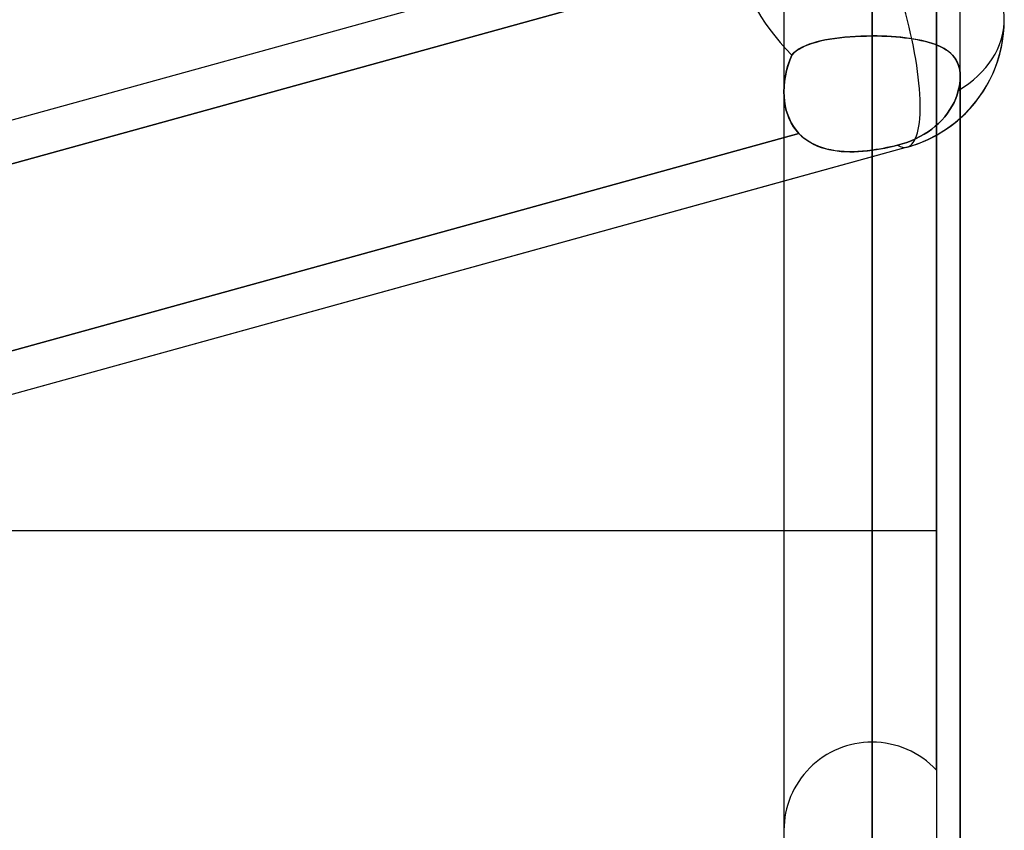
# Model space of a CAD drawing. Header units: millimetres. Extents: x -132 to 52, y -156 to 156.
# Tile 36 of 79: x -29.68 to -24.1, y -33.2 to -28.6. Entities that reach past the tile are written whole.
import ezdxf

# ---------------------------------------------------------------- set-up
doc = ezdxf.new("R2010")
doc.units = ezdxf.units.MM
doc.layers.add('MAIN-1', color=7, linetype='Continuous')

msp = doc.modelspace()

# ---------------------------------------------------------------- linework, layer by layer
at = {"layer": 'MAIN-1'}
for p, q in [((-24.85, 0), (-24.85, -76.1016)), ((-25.35, 0), (-25.35, -75.6323)), ((-25.35, 0), (-25.35, -75.6323)), ((-24.85, -76.1016), (-24.85, 0)), ((-24.85, -75.4408), (-24.85, 0)), ((-24.35, -75.6323), (-24.35, 0)), ((-24.35, -75.6323), (-24.35, 0)), ((-24.485, -24.2332), (-24.485, -31.5)), ((-24.85, -25.1462), (-24.85, -32.7)), ((-24.485, -32.8583), (-24.485, -25.1976)), ((-25.35, -25.378), (-25.35, -33.2)), ((-25.35, -25.378), (-25.35, -33.2)), ((-24.485, -25.6827), (-24.485, -33.5417)), ((-24.85, -33.7), (-24.85, -25.8562)), ((-24.85, -25.8562), (-24.85, -28.6947)), ((-24.85, -28.6947), (-24.85, -25.8562)), ((-24.485, -26.5586), (-24.485, -32.8583)), ((-24.485, -27.4271), (-24.485, -36)), ((-24.485, -27.4271), (-24.485, -36)), ((-24.85, -27.6975), (-24.85, -75.4408)), ((-25.3988, -27.976), (-63.4497, -38.4861)), ((-25.3988, -27.976), (-37.15, -31.2218)), ((-25.3051, -28.1978), (-37.176, -31.4767)), ((-37.15, -31.4696), (-25.35, -28.2102)), ((-25.0637, -28.7085), (-25.0353, -28.7048)), ((-25.0338, -28.7046), (-25.0619, -28.7082)), ((-25.0353, -28.7048), (-25.006, -28.7017)), ((-25.0046, -28.7016), (-25.0338, -28.7046)), ((-25.006, -28.7017), (-24.9758, -28.6992)), ((-24.9747, -28.6991), (-25.0046, -28.7016)), ((-24.9758, -28.6992), (-24.9451, -28.6972)), ((-24.9441, -28.6972), (-24.9747, -28.6991)), ((-24.9451, -28.6972), (-24.9138, -28.6958)), ((-24.9131, -28.6958), (-24.9441, -28.6972)), ((-24.9138, -28.6958), (-24.8821, -28.695)), ((-24.8817, -28.695), (-24.9131, -28.6958)), ((-24.8821, -28.695), (-24.85, -28.6947)), ((-24.85, -28.6947), (-24.8817, -28.695)), ((-24.85, -28.6947), (-24.85, -37.7)), ((-24.822, -28.6949), (-24.85, -28.6947)), ((-24.85, -28.6947), (-24.8226, -28.6949)), ((-24.8226, -28.6949), (-24.7955, -28.6955)), ((-24.7944, -28.6956), (-24.822, -28.6949)), ((-24.7955, -28.6955), (-24.7686, -28.6965)), ((-24.767, -28.6966), (-24.7944, -28.6956)), ((-24.7686, -28.6965), (-24.7421, -28.698)), ((-24.74, -28.6981), (-24.767, -28.6966)), ((-24.7421, -28.698), (-24.7159, -28.6998)), ((-24.7135, -28.7), (-24.74, -28.6981)), ((-24.7159, -28.6998), (-24.6902, -28.7021)), ((-24.6874, -28.7024), (-24.7135, -28.7)), ((-24.6902, -28.7021), (-24.6652, -28.7048)), ((-24.662, -28.7051), (-24.6874, -28.7024)), ((-24.6652, -28.7048), (-24.6409, -28.7078)), ((-24.6373, -28.7083), (-24.662, -28.7051)), ((-25.2643, -28.7694), (-25.2474, -28.7598)), ((-25.2458, -28.759), (-25.263, -28.7686)), ((-25.2474, -28.7598), (-25.2291, -28.7511)), ((-25.2272, -28.7502), (-25.2458, -28.759)), ((-25.2291, -28.7511), (-25.2094, -28.743)), ((-25.2072, -28.7422), (-25.2272, -28.7502)), ((-25.2094, -28.743), (-25.1883, -28.7357)), ((-25.186, -28.7349), (-25.2072, -28.7422)), ((-25.1883, -28.7357), (-25.1658, -28.729)), ((-25.1635, -28.7283), (-25.186, -28.7349)), ((-25.1658, -28.729), (-25.142, -28.7229)), ((-25.1398, -28.7224), (-25.1635, -28.7283)), ((-25.142, -28.7229), (-25.1171, -28.7175)), ((-25.115, -28.7171), (-25.1398, -28.7224)), ((-25.1171, -28.7175), (-25.091, -28.7127)), ((-25.089, -28.7124), (-25.115, -28.7171)), ((-25.091, -28.7127), (-25.0637, -28.7085)), ((-25.0619, -28.7082), (-25.089, -28.7124)), ((-24.6409, -28.7078), (-24.6174, -28.7113)), ((-24.6135, -28.712), (-24.6373, -28.7083)), ((-24.6174, -28.7113), (-24.5946, -28.7153)), ((-24.5905, -28.716), (-24.6135, -28.712)), ((-24.5946, -28.7153), (-24.5728, -28.7196)), ((-24.5684, -28.7206), (-24.5905, -28.716)), ((-24.5728, -28.7196), (-24.5517, -28.7244)), ((-24.5472, -28.7255), (-24.5684, -28.7206)), ((-24.5517, -28.7244), (-24.5316, -28.7297)), ((-24.527, -28.731), (-24.5472, -28.7255)), ((-24.5316, -28.7297), (-24.5124, -28.7355)), ((-24.5077, -28.737), (-24.527, -28.731)), ((-24.5124, -28.7355), (-24.494, -28.7417)), ((-24.4895, -28.7435), (-24.5077, -28.737)), ((-24.494, -28.7417), (-24.4767, -28.7486)), ((-24.4723, -28.7505), (-24.4895, -28.7435)), ((-24.4767, -28.7486), (-24.4603, -28.756)), ((-24.4562, -28.758), (-24.4723, -28.7505)), ((-24.4603, -28.756), (-24.445, -28.764)), ((-24.4411, -28.7661), (-24.4562, -28.758)), ((-25.3173, -28.832), (-25.3061, -28.8032)), ((-25.3061, -28.8032), (-25.3172, -28.8318)), ((-25.2932, -28.7906), (-25.3061, -28.8032)), ((-25.3061, -28.8032), (-25.2936, -28.791)), ((-25.2936, -28.791), (-25.2797, -28.7798)), ((-25.2788, -28.7791), (-25.2932, -28.7906)), ((-25.2797, -28.7798), (-25.2643, -28.7694)), ((-25.263, -28.7686), (-25.2788, -28.7791)), ((-24.445, -28.764), (-24.4307, -28.7726)), ((-24.4272, -28.7749), (-24.4411, -28.7661)), ((-24.4307, -28.7726), (-24.4174, -28.7819)), ((-24.4144, -28.7843), (-24.4272, -28.7749)), ((-24.4174, -28.7819), (-24.4053, -28.792)), ((-24.4027, -28.7943), (-24.4144, -28.7843)), ((-24.4053, -28.792), (-24.3942, -28.8029)), ((-24.3921, -28.8051), (-24.4027, -28.7943)), ((-24.3942, -28.8029), (-24.3842, -28.8146)), ((-24.3826, -28.8167), (-24.3921, -28.8051)), ((-24.3842, -28.8146), (-24.3754, -28.8273)), ((-24.3742, -28.8293), (-24.3826, -28.8167)), ((-25.3351, -28.8912), (-25.327, -28.8614)), ((-25.3268, -28.8609), (-25.3349, -28.8906)), ((-25.327, -28.8614), (-25.3173, -28.832)), ((-25.3172, -28.8318), (-25.3268, -28.8609)), ((-24.3754, -28.8273), (-24.3678, -28.841)), ((-24.367, -28.8427), (-24.3742, -28.8293)), ((-24.3678, -28.841), (-24.3615, -28.8557)), ((-24.3609, -28.8572), (-24.367, -28.8427)), ((-24.3615, -28.8557), (-24.3565, -28.8715)), ((-24.3562, -28.8727), (-24.3609, -28.8572)), ((-24.3565, -28.8715), (-24.3529, -28.8883)), ((-24.3527, -28.8892), (-24.3562, -28.8727)), ((-25.3413, -28.9206), (-25.3461, -28.9509)), ((-25.3461, -28.9513), (-25.3415, -28.9213)), ((-25.3415, -28.9213), (-25.3351, -28.8912)), ((-25.3349, -28.8906), (-25.3413, -28.9206)), ((-24.3529, -28.8883), (-24.3507, -28.906)), ((-24.3507, -28.9065), (-24.3527, -28.8892)), ((-24.3507, -28.906), (-24.35, -28.9247)), ((-24.35, -28.9247), (-24.3507, -28.9065)), ((-24.3503, -28.9372), (-24.35, -28.9247)), ((-24.35, -28.9247), (-24.3503, -28.9371)), ((-24.35, -38.2), (-24.35, -28.9247)), ((-24.35, -28.9247), (-24.35, -38.2)), ((-25.349, -28.9811), (-25.35, -29.011)), ((-25.35, -29.011), (-25.349, -28.9813)), ((-25.3461, -28.9509), (-25.349, -28.9811)), ((-25.349, -28.9813), (-25.3461, -28.9513)), ((-24.3576, -28.9905), (-24.3548, -28.9767)), ((-24.3548, -28.9767), (-24.3576, -28.9905)), ((-24.3548, -28.9767), (-24.3527, -28.9631)), ((-24.3527, -28.9631), (-24.3548, -28.9767)), ((-24.3527, -28.9631), (-24.3512, -28.9499)), ((-24.3512, -28.9499), (-24.3527, -28.9631)), ((-24.3503, -28.9371), (-24.3512, -28.9499)), ((-24.3512, -28.9499), (-24.3503, -28.9372)), ((-25.35, -29.011), (-25.3492, -29.0384)), ((-25.3492, -29.0385), (-25.35, -29.011)), ((-25.35, -29.012), (-25.35, -38.2)), ((-25.35, -29.012), (-25.35, -38.2)), ((-25.3492, -29.0384), (-25.3467, -29.0653)), ((-25.3467, -29.0655), (-25.3492, -29.0385)), ((-24.3677, -29.0277), (-24.3759, -29.0501)), ((-24.3759, -29.0501), (-24.3677, -29.0277)), ((-24.3609, -29.0045), (-24.3677, -29.0277)), ((-24.3677, -29.0277), (-24.3609, -29.0045)), ((-24.3609, -29.0045), (-24.3576, -28.9905)), ((-24.3576, -28.9905), (-24.3609, -29.0045)), ((-25.3467, -29.0653), (-25.3425, -29.0916)), ((-25.3425, -29.0918), (-25.3467, -29.0655)), ((-25.3425, -29.0916), (-25.3365, -29.1172)), ((-25.3365, -29.1172), (-25.3425, -29.0918)), ((-24.396, -29.0919), (-24.4083, -29.1125)), ((-24.4083, -29.1125), (-24.396, -29.0919)), ((-24.3853, -29.0714), (-24.396, -29.0919)), ((-24.396, -29.0919), (-24.3853, -29.0714)), ((-24.3759, -29.0501), (-24.3853, -29.0714)), ((-24.3853, -29.0714), (-24.3759, -29.0501)), ((-25.3365, -29.1172), (-25.3288, -29.1419)), ((-25.3288, -29.1418), (-25.3365, -29.1172)), ((-25.3194, -29.1654), (-25.3288, -29.1418)), ((-25.3288, -29.1419), (-25.3193, -29.1655)), ((-24.4381, -29.1531), (-24.4552, -29.1723)), ((-24.4552, -29.1723), (-24.4381, -29.1531)), ((-24.4224, -29.1331), (-24.4381, -29.1531)), ((-24.4381, -29.1531), (-24.4224, -29.1331)), ((-24.4083, -29.1125), (-24.4224, -29.1331)), ((-24.4224, -29.1331), (-24.4083, -29.1125)), ((-25.3081, -29.188), (-25.3194, -29.1654)), ((-25.3193, -29.1655), (-25.3082, -29.1879)), ((-25.3082, -29.1879), (-25.2954, -29.209)), ((-25.2952, -29.2092), (-25.3081, -29.188)), ((-25.2954, -29.209), (-25.2809, -29.2289)), ((-25.2808, -29.229), (-25.2952, -29.2092)), ((-24.4918, -29.2071), (-24.5111, -29.2226)), ((-24.5111, -29.2226), (-24.4918, -29.2071)), ((-24.4732, -29.1904), (-24.4918, -29.2071)), ((-24.4918, -29.2071), (-24.4732, -29.1904)), ((-24.4552, -29.1723), (-24.4732, -29.1904)), ((-24.4732, -29.1904), (-24.4552, -29.1723)), ((-25.2648, -29.2474), (-37.1578, -32.5324)), ((-37.1578, -32.5324), (-25.2648, -29.2474)), ((-25.2809, -29.2289), (-25.2648, -29.2474)), ((-25.2648, -29.2474), (-25.2808, -29.229)), ((-25.2487, -29.263), (-25.2648, -29.2474)), ((-25.2648, -29.2474), (-25.2495, -29.2623)), ((-25.2495, -29.2623), (-25.2332, -29.276)), ((-25.2314, -29.2774), (-25.2487, -29.263)), ((-24.5548, -29.2523), (-24.5787, -29.2658)), ((-24.5787, -29.2658), (-24.5548, -29.2523)), ((-24.5322, -29.2378), (-24.5548, -29.2523)), ((-24.5548, -29.2523), (-24.5322, -29.2378)), ((-24.5111, -29.2226), (-24.5322, -29.2378)), ((-24.5322, -29.2378), (-24.5111, -29.2226)), ((-25.2332, -29.276), (-25.2159, -29.2885)), ((-25.213, -29.2905), (-25.2314, -29.2774)), ((-25.2159, -29.2885), (-25.1977, -29.2999)), ((-25.1935, -29.3023), (-25.213, -29.2905)), ((-25.1977, -29.2999), (-25.1786, -29.31)), ((-25.1731, -29.3126), (-25.1935, -29.3023)), ((-25.1786, -29.31), (-25.1587, -29.319)), ((-25.1518, -29.3217), (-25.1731, -29.3126)), ((-25.1587, -29.319), (-25.138, -29.3268)), ((-24.7529, -29.3252), (-24.7289, -29.3198)), ((-24.7256, -29.3191), (-24.7462, -29.3238)), ((-24.7289, -29.3198), (-24.7052, -29.3141)), ((-24.7052, -29.3141), (-24.7256, -29.3191)), ((-24.6786, -29.3068), (-24.7052, -29.3141)), ((-24.7052, -29.3141), (-24.6786, -29.3068)), ((-24.6534, -29.2986), (-24.6786, -29.3068)), ((-24.6786, -29.3068), (-24.6534, -29.2986)), ((-24.6285, -29.2891), (-24.6534, -29.2986)), ((-24.6534, -29.2986), (-24.6285, -29.2891)), ((-24.6034, -29.2781), (-24.6285, -29.2891)), ((-24.6285, -29.2891), (-24.6034, -29.2781)), ((-24.5787, -29.2658), (-24.6034, -29.2781)), ((-24.6034, -29.2781), (-24.5787, -29.2658)), ((-24.6503, -29.3254), (-62.7012, -39.8356)), ((-24.6503, -29.3254), (-25.35, -29.5187)), ((-25.1297, -29.3295), (-25.1518, -29.3217)), ((-25.138, -29.3268), (-25.1166, -29.3334)), ((-25.1069, -29.336), (-25.1297, -29.3295)), ((-25.1166, -29.3334), (-25.0945, -29.339)), ((-25.0834, -29.3413), (-25.1069, -29.336)), ((-25.0945, -29.339), (-25.0719, -29.3434)), ((-25.0592, -29.3455), (-25.0834, -29.3413)), ((-25.0719, -29.3434), (-25.0488, -29.3469)), ((-25.0345, -29.3485), (-25.0592, -29.3455)), ((-25.0488, -29.3469), (-25.0252, -29.3493)), ((-25.0092, -29.3504), (-25.0345, -29.3485)), ((-25.0252, -29.3493), (-25.0011, -29.3509)), ((-24.9835, -29.3514), (-25.0092, -29.3504)), ((-25.0011, -29.3509), (-24.9767, -29.3514)), ((-24.9574, -29.3513), (-24.9835, -29.3514)), ((-24.9767, -29.3514), (-24.9519, -29.3512)), ((-24.931, -29.3503), (-24.9574, -29.3513)), ((-24.9519, -29.3512), (-24.9268, -29.3501)), ((-24.9042, -29.3485), (-24.931, -29.3503)), ((-24.9268, -29.3501), (-24.9014, -29.3483)), ((-24.8772, -29.3459), (-24.9042, -29.3485)), ((-24.9014, -29.3483), (-24.8758, -29.3457)), ((-24.85, -29.3425), (-24.8772, -29.3459)), ((-24.8758, -29.3457), (-24.85, -29.3425)), ((-24.85, -29.3425), (-24.8257, -29.3389)), ((-24.8292, -29.3394), (-24.85, -29.3425)), ((-24.85, -38.7), (-24.85, -29.3425)), ((-24.8085, -29.336), (-24.8292, -29.3394)), ((-24.8257, -29.3389), (-24.8014, -29.3348)), ((-24.7877, -29.3323), (-24.8085, -29.336)), ((-24.8014, -29.3348), (-24.7771, -29.3302)), ((-24.7669, -29.3282), (-24.7877, -29.3323)), ((-24.7771, -29.3302), (-24.7529, -29.3252)), ((-24.7462, -29.3238), (-24.7669, -29.3282)), ((-25.35, -29.5187), (-37.15, -32.778)), ((-32.5232, -31.5), (-25.35, -31.5)), ((-25.35, -31.5), (-24.485, -31.5))]:
    msp.add_line(p, q, dxfattribs=at)
for centre, radius, start, end in [((-24.85, -28.6025), 0.75, 285.4407, 0.0001), ((-24.85, -28.6025), 0.75, 311.8101, 0.0001), ((-24.85, -28.6025), 0.75, 285.4407, 311.8101), ((-24.85, -33.2), 0.5, 90, 180.0001), ((-24.85, -33.2), 0.5, 43.1136, 90)]:
    msp.add_arc(centre, radius, start, end, dxfattribs=at)
for major_axis, ratio, start_param, end_param in [((0.6979, -0.5313), 0.517035, -2.766437, -1.849578), ((0.6979, -0.5313), 0.517035, -2.766437, -1.849578), ((-0.75, 0), 0.707107, 3.141593, 3.985158), ((-0.75, 0), 0.707107, -3.141593, -2.300519), ((0.1997, -0.7229), 0.257281, 0, 1.649397), ((0.1997, -0.7229), 0.257281, 0, 1.649397), ((-0.75, 0), 0.707107, 2.281187, 3.141593), ((-0.75, 0), 0.707107, 2.281187, 3.141593), ((0.1997, -0.7229), 0.257281, -0.261399, -0.003165), ((0.1997, -0.7229), 0.257281, -0.261399, -0.003165), ((0.1997, -0.7229), 0.257281, -0.003165, 0), ((0.1997, -0.7229), 0.257281, -0.003165, 0)]:
    msp.add_ellipse((-24.85, -28.6025), major_axis=major_axis, ratio=ratio, start_param=start_param, end_param=end_param, dxfattribs=at)

doc.saveas('drawing.dxf')
